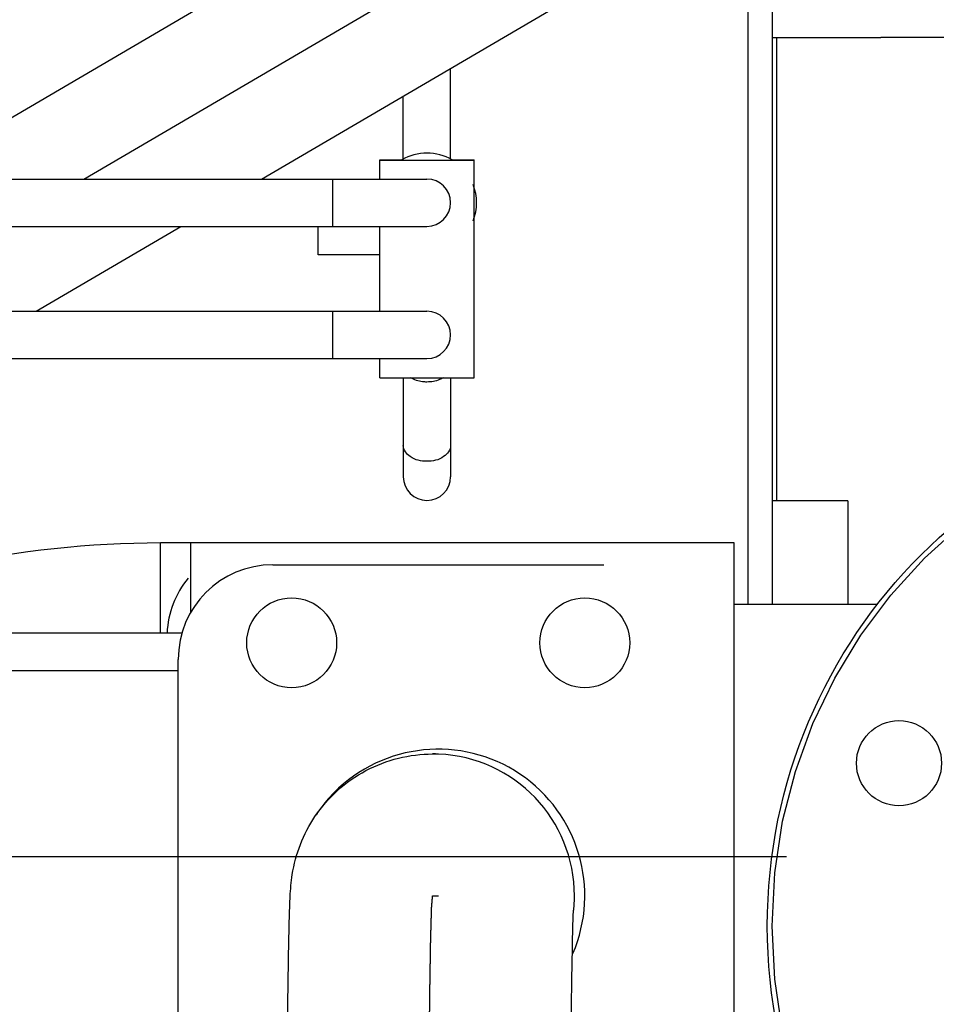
# Model space of a CAD drawing. Header units: millimetres. Extents: x 0 to 1189, y 0 to 841.
# Tile 116 of 136: x 1006.64 to 1014.4, y 603.52 to 611.85. Entities that reach past the tile are written whole.
import ezdxf

# ---------------------------------------------------------------- set-up
doc = ezdxf.new("R2010")
doc.units = ezdxf.units.MM
doc.header["$LTSCALE"] = 65.395
doc.linetypes.add('CENTER', pattern=[0.6, 0.375, -0.075, 0.075, -0.075])
doc.linetypes.add('PHANTOM', pattern=[0.8, 0.45, -0.05, 0.1, -0.05, 0.1, -0.05])
for name, color, linetype in [('0006_415900_61_SIMPLE_X_ABL420', 7, 'CONTINUOUS'), ('0006_415900_61_T49_SIMPLE_PBL422', 7, 'CONTINUOUS'), ('1907_060000_TLKGS_KGS_V_ABL337', 7, 'CONTINUOUS'), ('1907_061000_TLKGS_KGS_V_ABL338', 7, 'CONTINUOUS'), ('1907_153200_261214_ABL261', 7, 'CONTINUOUS'), ('1907_153200_55_ABL330', 7, 'CONTINUOUS'), ('1907_153200_55_T2_PBL398', 7, 'CONTINUOUS'), ('1907_153200_82_ABL333', 7, 'CONTINUOUS'), ('1907_153200_82_T1_PBL380', 7, 'CONTINUOUS'), ('1907_765000_04_SIMPLE_A_ABL406', 7, 'CONTINUOUS'), ('1907_842000_17_SIMPLE1_H_ABL355', 7, 'CONTINUOUS'), ('1907_842000_17_SIMPLE1_H_ABL933', 7, 'CONTINUOUS'), ('1907_842000_17_SIMPLE1_T1_H_PBL356', 7, 'CONTINUOUS'), ('1907_842000_17_SIMPLE1_T2_H_PBL934', 7, 'CONTINUOUS'), ('1997_000000_TLKGS_MARKETING_ABL300', 7, 'CONTINUOUS'), ('1997_030000_TLKGS_V_ABL301', 7, 'CONTINUOUS'), ('1997_100000_TLKGS_V_ABL302', 7, 'CONTINUOUS'), ('1997_111000_12_SIMPLE1_D_ABL349', 7, 'CONTINUOUS'), ('1997_111000_12_SIMPLE1_T1_D_PBL350', 7, 'CONTINUOUS'), ('1997_111200_08_SIMPLE1_A_ABL365', 7, 'CONTINUOUS'), ('1997_111200_08_SIMPLE1_T6_A_PBL384', 7, 'CONTINUOUS'), ('1997_111200_08_SIMPLE1_T9_A_PBL381', 7, 'CONTINUOUS'), ('1997_200000_TLKGS_V_ABL412', 7, 'CONTINUOUS'), ('1997_252000_06_SIMPLE1_T1_X_PBL414', 7, 'CONTINUOUS'), ('1997_252000_06_SIMPLE1_X_ABL413', 7, 'CONTINUOUS'), ('9M32C_GENSET_AUSBAUMASSE_ABL447', 7, 'CONTINUOUS'), ('9M32C_GENSET_GENERATOR_ABL307', 7, 'CONTINUOUS'), ('9M32C_GENSET_GENERATOR_T1_PBL308', 7, 'CONTINUOUS'), ('links_10_VBL258', 7, 'CONTINUOUS'), ('RICKMEIER_FZ7-6201_427626_TS80_PBL403', 7, 'CONTINUOUS')]:
    doc.layers.add(name, color=color, linetype=linetype)

# ---------------------------------------------------------------- blocks, each defined once
blk = doc.blocks.new('1907_153200_55_T2_PBL398', base_point=(988.8599, 597.2007))
at = {"layer": '1907_153200_55_T2_PBL398', "color": 7, "linetype": 'Continuous'}
for p, q in [((1005.6805, 610.502), (1010.9582, 613.5938)), ((1008.6875, 610.502), (1011.7265, 612.2823)), ((1006.7791, 609.384), (1008.0047, 610.102))]:
    blk.add_line(p, q, dxfattribs=at)
at = {"layer": '1907_153200_55_T2_PBL398', "color": 2, "linetype": 'CENTER'}
blk.add_line((1007.184, 610.502), (1011.3424, 612.9381), dxfattribs=at)
blk = doc.blocks.new('1907_153200_55_ABL330', base_point=(987.8245, 597.7751))
at = {"layer": '1907_153200_55_T2_PBL398'}
blk.add_blockref('1907_153200_55_T2_PBL398', (988.8599, 597.2007), dxfattribs=at)
blk = doc.blocks.new('1907_153200_82_T1_PBL380', base_point=(1010.1987, 591.94))
at = {"layer": '1907_153200_82_T1_PBL380', "color": 7, "linetype": 'Continuous'}
blk.add_line((1010.1341, 605.64), (1010.1832, 605.64), dxfattribs=at)
at = {"layer": '1907_153200_82_T1_PBL380', "color": 9, "linetype": 'Continuous'}
blk.add_line((1010.1832, 605.639), (1010.185, 605.6389), dxfattribs=at)
at = {"layer": '1907_153200_82_T1_PBL380', "color": 2, "linetype": 'CENTER'}
blk.add_line((1010.1341, 604.44), (1010.1832, 604.44), dxfattribs=at)
at = {"layer": '1907_153200_82_T1_PBL380', "color": 9, "linetype": 'Continuous'}
for centre, radius, start, end in [((1010.1341, 604.4399), 1.2001, 87.65599, 90.00004), ((1010.1341, 604.44), 1.2, 359.99902, 87.56647), ((1010.1332, 604.44), 1.2008, 354.23837, 359.99822)]:
    blk.add_arc(centre, radius, start, end, dxfattribs=at)
at = {"layer": '1907_153200_82_T1_PBL380', "color": 7, "linetype": 'Continuous'}
for points, knots in [([(1008.8915, 599.44), (1008.8915, 599.8282), (1008.8922, 600.5836), (1008.8955, 601.6648), (1008.9007, 602.6253), (1008.9077, 603.414), (1008.9147, 603.9454), (1008.922, 604.261), (1008.9279, 604.4436), (1008.9502, 604.733), (1009.1121, 605.1502), (1009.5464, 605.5423), (1009.9403, 605.64), (1010.1341, 605.64)], [0, 0, 0, 0, 0.169538, 0.329832, 0.472177, 0.588947, 0.674285, 0.704251, 0.726797, 0.754057, 0.830866, 0.915356, 1, 1, 1, 1]), ([(1011.2915, 599.44), (1011.2915, 600.0252), (1011.2931, 601.1203), (1011.299, 602.4209), (1011.3068, 603.2987), (1011.3123, 603.7797), (1011.3193, 604.1057), (1011.3227, 604.2693), (1011.326, 604.3197)], [0, 0, 0, 0, 0.359768, 0.673243, 0.799503, 0.899448, 0.968938, 1, 1, 1, 1])]:
    blk.add_open_spline(points, degree=3, knots=knots, dxfattribs=at)
at = {"layer": '1907_153200_82_T1_PBL380', "color": 2, "linetype": 'CENTER'}
blk.add_open_spline([(1010.0915, 599.44), (1010.0915, 599.5209), (1010.0916, 599.6423), (1010.0918, 599.8042), (1010.0919, 599.9256), (1010.092, 600.047), (1010.0921, 600.1481), (1010.0921, 600.2291), (1010.0922, 600.2797), (1010.0922, 600.3201), (1010.0922, 600.3505), (1010.0922, 600.3758), (1010.0923, 600.3935), (1010.0923, 600.4036), (1010.0923, 600.4113), (1010.0923, 600.4184), (1010.0923, 600.4282), (1010.0924, 600.4452), (1010.0924, 600.4696), (1010.0925, 600.4987), (1010.0926, 600.5377), (1010.0927, 600.5863), (1010.0929, 600.6642), (1010.0932, 600.7615), (1010.0935, 600.8783), (1010.0937, 600.9756), (1010.0939, 601.0534), (1010.0941, 601.1118), (1010.0942, 601.1702), (1010.0944, 601.2188), (1010.0945, 601.2578), (1010.0945, 601.2821), (1010.0946, 601.3016), (1010.0946, 601.3162), (1010.0946, 601.3283), (1010.0947, 601.3368), (1010.0947, 601.3417), (1010.0947, 601.3454), (1010.0947, 601.3487), (1010.0947, 601.3532), (1010.0948, 601.361), (1010.0948, 601.3723), (1010.0949, 601.3857), (1010.0949, 601.4037), (1010.095, 601.4261), (1010.0952, 601.462), (1010.0954, 601.5069), (1010.0957, 601.5607), (1010.0959, 601.6146), (1010.0962, 601.6864), (1010.0966, 601.7762), (1010.097, 601.8659), (1010.0974, 601.9377), (1010.0976, 601.9916), (1010.0979, 602.0454), (1010.0981, 602.0903), (1010.0982, 602.1262), (1010.0983, 602.1486), (1010.0984, 602.1666), (1010.0985, 602.18), (1010.0985, 602.1912), (1010.0986, 602.1991), (1010.0986, 602.2036), (1010.0986, 602.2071), (1010.0986, 602.2099), (1010.0986, 602.214), (1010.0987, 602.221), (1010.0988, 602.231), (1010.0988, 602.243), (1010.0989, 602.259), (1010.0991, 602.279), (1010.0993, 602.311), (1010.0996, 602.3511), (1010.0999, 602.3991), (1010.1003, 602.4471), (1010.1007, 602.5112), (1010.1013, 602.5912), (1010.1018, 602.6713), (1010.1023, 602.7354), (1010.1026, 602.7834), (1010.1029, 602.8234), (1010.1031, 602.8554), (1010.1033, 602.8795), (1010.1034, 602.9035), (1010.1036, 602.9235), (1010.1037, 602.9395), (1010.1038, 602.9495), (1010.1038, 602.9575), (1010.1039, 602.9635), (1010.1039, 602.9685), (1010.1039, 602.972), (1010.1039, 602.974), (1010.1039, 602.9756), (1010.104, 602.9767), (1010.104, 602.9784), (1010.104, 602.9812), (1010.104, 602.9852), (1010.1041, 602.99), (1010.1042, 602.9965), (1010.1043, 603.0046), (1010.1044, 603.0175), (1010.1046, 603.0336), (1010.1048, 603.053), (1010.105, 603.0723), (1010.1052, 603.0981), (1010.1056, 603.1304), (1010.106, 603.1691), (1010.1065, 603.2207), (1010.1072, 603.2852), (1010.1078, 603.3497), (1010.1084, 603.4014), (1010.1088, 603.4401), (1010.1091, 603.4723), (1010.1094, 603.4981), (1010.1096, 603.5175), (1010.1098, 603.5369), (1010.1099, 603.553), (1010.1101, 603.5659), (1010.1102, 603.574), (1010.1102, 603.5804), (1010.1103, 603.5852), (1010.1103, 603.5893), (1010.1103, 603.5921), (1010.1104, 603.5937), (1010.1104, 603.595), (1010.1104, 603.5958), (1010.1104, 603.597), (1010.1104, 603.5991), (1010.1105, 603.6021), (1010.1105, 603.6057), (1010.1106, 603.6105), (1010.1107, 603.6165), (1010.1109, 603.6261), (1010.1111, 603.6381), (1010.1113, 603.6526), (1010.1115, 603.667), (1010.1118, 603.6862), (1010.1122, 603.7102), (1010.1127, 603.739), (1010.1133, 603.7774), (1010.114, 603.8255), (1010.1148, 603.8735), (1010.1154, 603.9119), (1010.1159, 603.9408), (1010.1163, 603.9648), (1010.1166, 603.984), (1010.1168, 603.9984), (1010.117, 604.0128), (1010.1172, 604.0248), (1010.1174, 604.0344), (1010.1175, 604.0404), (1010.1175, 604.0452), (1010.1176, 604.0488), (1010.1176, 604.0518), (1010.1177, 604.054), (1010.1177, 604.0551), (1010.1177, 604.0561), (1010.1177, 604.0566), (1010.1177, 604.0574), (1010.1178, 604.0586), (1010.1178, 604.0605), (1010.1179, 604.0627), (1010.118, 604.0657), (1010.1181, 604.0694), (1010.1182, 604.0754), (1010.1185, 604.0828), (1010.1187, 604.0917), (1010.119, 604.1006), (1010.1193, 604.1125), (1010.1197, 604.1274), (1010.1202, 604.1452), (1010.1209, 604.169), (1010.1217, 604.1987), (1010.1225, 604.2284), (1010.1232, 604.2522), (1010.1237, 604.27), (1010.1241, 604.2849), (1010.1244, 604.2968), (1010.1247, 604.3057), (1010.1249, 604.3146), (1010.1251, 604.322), (1010.1253, 604.328), (1010.1254, 604.3317), (1010.1255, 604.3347), (1010.1255, 604.3369), (1010.1256, 604.3387), (1010.1256, 604.3401), (1010.1256, 604.3408), (1010.1257, 604.3415), (1010.1257, 604.3415), (1010.1257, 604.3418), (1010.1257, 604.3422), (1010.1258, 604.3429), (1010.1259, 604.3437), (1010.1259, 604.3447), (1010.1261, 604.346), (1010.1262, 604.348), (1010.1265, 604.3506), (1010.1267, 604.3537), (1010.127, 604.3568), (1010.1273, 604.3609), (1010.1278, 604.366), (1010.1283, 604.3722), (1010.129, 604.3804), (1010.1299, 604.3907), (1010.1309, 604.403), (1010.132, 604.4153), (1010.133, 604.4277), (1010.1337, 604.4359), (1010.1341, 604.44)], degree=3, knots=[0, 0, 0, 0, 0.03125, 0.046875, 0.0625, 0.078125, 0.09375, 0.101562, 0.109375, 0.113281, 0.117188, 0.121094, 0.123047, 0.124023, 0.125, 0.125977, 0.126953, 0.128906, 0.132812, 0.136719, 0.140625, 0.148438, 0.15625, 0.171875, 0.1875, 0.203125, 0.210938, 0.21875, 0.226562, 0.234375, 0.238281, 0.242188, 0.244141, 0.246094, 0.248047, 0.249023, 0.249512, 0.25, 0.250488, 0.250977, 0.251953, 0.253906, 0.255859, 0.257812, 0.261719, 0.265625, 0.273438, 0.28125, 0.289062, 0.296875, 0.3125, 0.328125, 0.335938, 0.34375, 0.351562, 0.359375, 0.363281, 0.367188, 0.369141, 0.371094, 0.373047, 0.374023, 0.374512, 0.375, 0.375488, 0.375977, 0.376953, 0.378906, 0.380859, 0.382812, 0.386719, 0.390625, 0.398438, 0.40625, 0.414062, 0.421875, 0.4375, 0.453125, 0.460938, 0.46875, 0.476562, 0.480469, 0.484375, 0.488281, 0.492188, 0.494141, 0.496094, 0.49707, 0.498047, 0.499023, 0.499512, 0.499756, 0.5, 0.500244, 0.500488, 0.500977, 0.501953, 0.50293, 0.503906, 0.505859, 0.507812, 0.511719, 0.515625, 0.519531, 0.523438, 0.53125, 0.539062, 0.546875, 0.5625, 0.578125, 0.585938, 0.59375, 0.601562, 0.605469, 0.609375, 0.613281, 0.617188, 0.619141, 0.621094, 0.62207, 0.623047, 0.624023, 0.624512, 0.624756, 0.625, 0.625244, 0.625488, 0.625977, 0.626953, 0.62793, 0.628906, 0.630859, 0.632812, 0.636719, 0.640625, 0.644531, 0.648438, 0.65625, 0.664062, 0.671875, 0.6875, 0.703125, 0.710938, 0.71875, 0.726562, 0.730469, 0.734375, 0.738281, 0.742188, 0.744141, 0.746094, 0.74707, 0.748047, 0.749023, 0.749512, 0.749756, 0.75, 0.750244, 0.750488, 0.750977, 0.751953, 0.75293, 0.753906, 0.755859, 0.757812, 0.761719, 0.765625, 0.769531, 0.773438, 0.78125, 0.789062, 0.796875, 0.8125, 0.828125, 0.835938, 0.84375, 0.851562, 0.855469, 0.859375, 0.863281, 0.867188, 0.869141, 0.871094, 0.87207, 0.873047, 0.874023, 0.874512, 0.874756, 0.875, 0.875244, 0.875488, 0.875977, 0.876953, 0.87793, 0.878906, 0.880859, 0.882812, 0.886719, 0.890625, 0.894531, 0.898438, 0.90625, 0.914062, 0.921875, 0.9375, 0.953125, 0.96875, 0.984375, 1, 1, 1, 1], dxfattribs=at)
blk = doc.blocks.new('RICKMEIER_FZ7-6201_427626_TS80_PBL403', base_point=(1010.0629, 604.44))
at = {"layer": 'RICKMEIER_FZ7-6201_427626_TS80_PBL403', "color": 7, "linetype": 'Continuous'}
for p, q in [((1008.7815, 607.24), (1011.5814, 607.24)), ((1007.9816, 602.44), (1007.9816, 606.44)), ((1008.8958, 601.64), (1008.7815, 601.64)), ((1011.5814, 601.64), (1011.2958, 601.64))]:
    blk.add_line(p, q, dxfattribs=at)
for centre in [(1008.9415, 606.58), (1011.4215, 606.58)]:
    blk.add_circle(centre, 0.38, dxfattribs=at)
for centre, radius, start, end in [((1008.7816, 606.44), 0.8, 90.00104, 180.00104), ((1010.1815, 604.4401), 1.2399, 336.76314, 135.41767), ((1010.1829, 604.4389), 1.2418, 135.42332, 143.87939), ((1010.181, 604.4404), 1.2394, 143.88476, 146.39871), ((1008.9415, 602.3), 0.38, 96.04933, 263.27323), ((1011.4218, 602.2975), 0.3824, 90.06093, 108.59763), ((1011.4214, 602.3), 0.38, 270.00188, 89.99812), ((1008.7816, 602.44), 0.8, 179.99896, 269.99896), ((1011.4219, 602.3026), 0.3826, 250.72285, 269.93257), ((1011.5906, 602.44), 0.8, 270.00018, 313.79502)]:
    blk.add_arc(centre, radius, start, end, dxfattribs=at)
blk = doc.blocks.new('1907_153200_82_ABL333', base_point=(1010.306, 592.34))
at = {"layer": '1907_153200_82_T1_PBL380'}
blk.add_blockref('1907_153200_82_T1_PBL380', (1010.1987, 591.94), dxfattribs=at)
at = {"layer": 'RICKMEIER_FZ7-6201_427626_TS80_PBL403'}
blk.add_blockref('RICKMEIER_FZ7-6201_427626_TS80_PBL403', (1010.0629, 604.44), dxfattribs=at)
blk = doc.blocks.new('1907_153200_261214_ABL261', base_point=(991.506, 613.93))
at = {"layer": '1907_153200_55_ABL330'}
blk.add_blockref('1907_153200_55_ABL330', (987.8245, 597.7751), dxfattribs=at)
at = {"layer": '1907_153200_82_ABL333'}
blk.add_blockref('1907_153200_82_ABL333', (1010.306, 592.34), dxfattribs=at)
blk = doc.blocks.new('1997_111000_12_SIMPLE1_T1_D_PBL350', base_point=(988.606, 620.48))
at = {"layer": '1997_111000_12_SIMPLE1_T1_D_PBL350', "color": 7, "linetype": 'Continuous'}
blk.add_line((1013.006, 613.4533), (1013.006, 606.904), dxfattribs=at)
blk = doc.blocks.new('1997_111000_12_SIMPLE1_D_ABL349', base_point=(988.606, 625.82))
at = {"layer": '1997_111000_12_SIMPLE1_T1_D_PBL350'}
blk.add_blockref('1997_111000_12_SIMPLE1_T1_D_PBL350', (988.606, 620.48), dxfattribs=at)
blk = doc.blocks.new('1997_111200_08_SIMPLE1_T9_A_PBL381', base_point=(1013.326, 600.38))
at = {"layer": '1997_111200_08_SIMPLE1_T9_A_PBL381', "color": 7, "linetype": 'Continuous'}
for p, q in [((1013.646, 607.78), (1013.006, 607.78)), ((1013.646, 607.78), (1013.646, 606.904)), ((1013.646, 601.464), (1013.646, 592.98)), ((1013.646, 592.98), (1013.006, 592.98))]:
    blk.add_line(p, q, dxfattribs=at)
at = {"layer": '1997_111200_08_SIMPLE1_T9_A_PBL381', "color": 9, "linetype": 'Continuous'}
blk.add_line((1013.646, 597.18), (1013.006, 597.18), dxfattribs=at)
blk = doc.blocks.new('1997_111200_08_SIMPLE1_T6_A_PBL384', base_point=(1015.206, 602.44))
at = {"layer": '1997_111200_08_SIMPLE1_T6_A_PBL384', "color": 7, "linetype": 'Continuous'}
blk.add_line((1013.046, 607.78), (1013.046, 611.7), dxfattribs=at)
blk = doc.blocks.new('1997_111200_08_SIMPLE1_A_ABL365', base_point=(982.386, 624.38))
at = {"layer": '1997_111200_08_SIMPLE1_T6_A_PBL384'}
blk.add_blockref('1997_111200_08_SIMPLE1_T6_A_PBL384', (1015.206, 602.44), dxfattribs=at)
at = {"layer": '1997_111200_08_SIMPLE1_T9_A_PBL381'}
blk.add_blockref('1997_111200_08_SIMPLE1_T9_A_PBL381', (1013.326, 600.38), dxfattribs=at)
blk = doc.blocks.new('1997_100000_TLKGS_V_ABL302', base_point=(983.506, 617.4642))
at = {"layer": '1997_111000_12_SIMPLE1_D_ABL349'}
blk.add_blockref('1997_111000_12_SIMPLE1_D_ABL349', (988.606, 625.82), dxfattribs=at)
at = {"layer": '1997_111200_08_SIMPLE1_A_ABL365'}
blk.add_blockref('1997_111200_08_SIMPLE1_A_ABL365', (982.386, 624.38), dxfattribs=at)
blk = doc.blocks.new('1997_252000_06_SIMPLE1_T1_X_PBL414', base_point=(988.7205, 604.9802))
at = {"layer": '1997_252000_06_SIMPLE1_T1_X_PBL414', "color": 7, "linetype": 'Continuous'}
blk.add_line((1012.802, 613.1861), (1012.802, 606.904), dxfattribs=at)
blk = doc.blocks.new('1997_252000_06_SIMPLE1_X_ABL413', base_point=(988.7205, 604.9802))
at = {"layer": '1997_252000_06_SIMPLE1_T1_X_PBL414'}
blk.add_blockref('1997_252000_06_SIMPLE1_T1_X_PBL414', (988.7205, 604.9802), dxfattribs=at)
blk = doc.blocks.new('1997_200000_TLKGS_V_ABL412', base_point=(988.7205, 625.6321))
at = {"layer": '1997_252000_06_SIMPLE1_X_ABL413'}
blk.add_blockref('1997_252000_06_SIMPLE1_X_ABL413', (988.7205, 604.9802), dxfattribs=at)
blk = doc.blocks.new('1997_030000_TLKGS_V_ABL301', base_point=(991.006, 633.805))
at = {"layer": '1997_100000_TLKGS_V_ABL302'}
blk.add_blockref('1997_100000_TLKGS_V_ABL302', (983.506, 617.4642), dxfattribs=at)
at = {"layer": '1997_200000_TLKGS_V_ABL412'}
blk.add_blockref('1997_200000_TLKGS_V_ABL412', (988.7205, 625.6321), dxfattribs=at)
blk = doc.blocks.new('1907_842000_17_SIMPLE1_T1_H_PBL356', base_point=(1010.4699, 599.9348))
at = {"layer": '1907_842000_17_SIMPLE1_T1_H_PBL356', "color": 7, "linetype": 'Continuous'}
for p, q in [((1010.286, 610.6697), (1010.286, 611.4384)), ((1009.886, 610.6697), (1009.886, 611.2041)), ((1009.686, 610.664), (1009.8768, 610.664)), ((1009.686, 610.502), (1009.686, 610.664)), ((1009.686, 610.662), (1010.486, 610.662)), ((1010.2951, 610.664), (1010.486, 610.664)), ((1010.486, 608.822), (1010.486, 610.664)), ((1002.146, 610.502), (1010.086, 610.502)), ((1002.146, 610.102), (1010.086, 610.102)), ((1009.166, 609.86), (1009.166, 610.102)), ((1009.686, 609.384), (1009.686, 610.102)), ((1009.686, 609.86), (1009.166, 609.86)), ((1003.546, 609.384), (1010.086, 609.384)), ((1003.546, 608.984), (1010.086, 608.984)), ((1009.686, 608.822), (1009.686, 608.984)), ((1009.686, 608.822), (1010.486, 608.822)), ((1009.886, 608.822), (1009.886, 607.984)), ((1010.286, 608.822), (1010.286, 607.984)), ((1012.686, 607.424), (1007.8322, 607.424)), ((1008.086, 607.424), (1008.086, 606.8333)), ((1012.686, 601.864), (1012.686, 607.424)), ((1013.8973, 606.904), (1012.686, 606.904)), ((1006.426, 606.664), (1008.0158, 606.664)), ((1007.9816, 606.344), (1001.886, 606.344))]:
    blk.add_line(p, q, dxfattribs=at)
at = {"layer": '1907_842000_17_SIMPLE1_T1_H_PBL356', "color": 9, "linetype": 'Continuous'}
for p, q in [((1009.286, 610.502), (1009.286, 610.102)), ((1009.286, 609.384), (1009.286, 608.984)), ((1007.8322, 606.664), (1007.8322, 607.424))]:
    blk.add_line(p, q, dxfattribs=at)
at = {"layer": '1907_842000_17_SIMPLE1_T1_H_PBL356', "color": 7, "linetype": 'Continuous'}
blk.add_circle((1017.406, 604.184), 4.44, dxfattribs=at)
for centre, radius, start, end in [((1010.086, 610.302), 0.42, 59.50586, 120.49414), ((1010.086, 610.302), 0.2, 270, 90), ((1010.086, 610.302), 0.42, 338.58941, 21.41059), ((1010.086, 609.184), 0.2, 270, 90), ((1010.086, 607.984), 0.2, 180, 360), ((1007.8322, 598.984), 8.44, 90, 114.47398), ((1008.686, 606.624), 0.8, 140.98879, 177.27611)]:
    blk.add_arc(centre, radius, start, end, dxfattribs=at)
at = {"layer": '1907_842000_17_SIMPLE1_T1_H_PBL356', "color": 9, "linetype": 'Continuous'}
for points, knots in [([(1010.086, 608.7854), (1010.0734, 608.7854), (1010.026, 608.7883), (1009.9787, 608.803), (1009.949, 608.8216)], [0, 0, 0, 0, 0.263337, 1, 1, 1, 1]), ([(1010.2229, 608.8216), (1010.2134, 608.8157), (1010.171, 608.7939), (1010.1224, 608.7854), (1010.086, 608.7854)], [0, 0, 0, 0, 0.234859, 1, 1, 1, 1]), ([(1010.086, 608.115), (1010.037, 608.115), (1009.9481, 608.1311), (1009.886, 608.2117), (1009.886, 608.2488)], [0, 0, 0, 0, 0.568748, 1, 1, 1, 1]), ([(1010.286, 608.2488), (1010.286, 608.2117), (1010.2238, 608.1311), (1010.1349, 608.115), (1010.086, 608.115)], [0, 0, 0, 0, 0.431252, 1, 1, 1, 1])]:
    blk.add_open_spline(points, degree=3, knots=knots, dxfattribs=at)
blk = doc.blocks.new('1907_842000_17_SIMPLE1_H_ABL355', base_point=(1010.4699, 599.9348))
at = {"layer": '1907_842000_17_SIMPLE1_T1_H_PBL356'}
blk.add_blockref('1907_842000_17_SIMPLE1_T1_H_PBL356', (1010.4699, 599.9348), dxfattribs=at)
blk = doc.blocks.new('0006_415900_61_T49_SIMPLE_PBL422', base_point=(1022.656, 620.5))
at = {"layer": '0006_415900_61_T49_SIMPLE_PBL422', "color": 7, "linetype": 'Continuous'}
for p in [(1013.006, 611.7), (1016.526, 611.7)]:
    blk.add_line(p, (1013.926, 611.7), dxfattribs=at)
blk = doc.blocks.new('0006_415900_61_SIMPLE_X_ABL420', base_point=(1022.656, 622.4003))
at = {"layer": '0006_415900_61_T49_SIMPLE_PBL422'}
blk.add_blockref('0006_415900_61_T49_SIMPLE_PBL422', (1022.656, 620.5), dxfattribs=at)
blk = doc.blocks.new('1907_765000_04_SIMPLE_A_ABL406', base_point=(1022.656, 619.4698))
at = {"layer": '0006_415900_61_SIMPLE_X_ABL420'}
blk.add_blockref('0006_415900_61_SIMPLE_X_ABL420', (1022.656, 622.4003), dxfattribs=at)
blk = doc.blocks.new('1907_061000_TLKGS_KGS_V_ABL338', base_point=(995.736, 629.03))
at = {"layer": '1907_765000_04_SIMPLE_A_ABL406'}
blk.add_blockref('1907_765000_04_SIMPLE_A_ABL406', (1022.656, 619.4698), dxfattribs=at)
at = {"layer": '1907_842000_17_SIMPLE1_H_ABL355'}
blk.add_blockref('1907_842000_17_SIMPLE1_H_ABL355', (1010.4699, 599.9348), dxfattribs=at)
blk = doc.blocks.new('1907_060000_TLKGS_KGS_V_ABL337', base_point=(994.756, 653.9442))
at = {"layer": '1907_061000_TLKGS_KGS_V_ABL338'}
blk.add_blockref('1907_061000_TLKGS_KGS_V_ABL338', (995.736, 629.03), dxfattribs=at)
blk = doc.blocks.new('1997_000000_TLKGS_MARKETING_ABL300', base_point=(991.006, 643.1842))
at = {"layer": '1907_060000_TLKGS_KGS_V_ABL337'}
blk.add_blockref('1907_060000_TLKGS_KGS_V_ABL337', (994.756, 653.9442), dxfattribs=at)
at = {"layer": '1997_030000_TLKGS_V_ABL301'}
blk.add_blockref('1997_030000_TLKGS_V_ABL301', (991.006, 633.805), dxfattribs=at)
blk = doc.blocks.new('9M32C_GENSET_GENERATOR_T1_PBL308', base_point=(986.8497, 625.4191))
at = {"layer": '9M32C_GENSET_GENERATOR_T1_PBL308', "color": 2, "linetype": 'CENTER'}
blk.add_line((988.606, 604.7725), (1037.1204, 604.7725), dxfattribs=at)
blk = doc.blocks.new('9M32C_GENSET_GENERATOR_ABL307', base_point=(986.8497, 625.4191))
at = {"layer": '9M32C_GENSET_GENERATOR_T1_PBL308'}
blk.add_blockref('9M32C_GENSET_GENERATOR_T1_PBL308', (986.8497, 625.4191), dxfattribs=at)
blk = doc.blocks.new('1907_842000_17_SIMPLE1_T2_H_PBL934', base_point=(1017.406, 604.184))
at = {"layer": '1907_842000_17_SIMPLE1_T2_H_PBL934', "color": 8, "linetype": 'PHANTOM'}
for centre, radius in [((1017.406, 604.184), 4.4), ((1014.08, 605.5617), 0.36)]:
    blk.add_circle(centre, radius, dxfattribs=at)
blk = doc.blocks.new('1907_842000_17_SIMPLE1_H_ABL933', base_point=(1017.406, 604.184))
at = {"layer": '1907_842000_17_SIMPLE1_T2_H_PBL934'}
blk.add_blockref('1907_842000_17_SIMPLE1_T2_H_PBL934', (1017.406, 604.184), dxfattribs=at)
blk = doc.blocks.new('9M32C_GENSET_AUSBAUMASSE_ABL447', base_point=(1030.4801, 616.31))
at = {"layer": '1907_842000_17_SIMPLE1_H_ABL933'}
blk.add_blockref('1907_842000_17_SIMPLE1_H_ABL933', (1017.406, 604.184), dxfattribs=at)
blk = doc.blocks.new('LINKS_10_VBL258', base_point=(991.3239, 626.4078))
at = {"layer": '1907_153200_261214_ABL261'}
blk.add_blockref('1907_153200_261214_ABL261', (991.506, 613.93), dxfattribs=at)
at = {"layer": '1997_000000_TLKGS_MARKETING_ABL300'}
blk.add_blockref('1997_000000_TLKGS_MARKETING_ABL300', (991.006, 643.1842), dxfattribs=at)
at = {"layer": '9M32C_GENSET_AUSBAUMASSE_ABL447'}
blk.add_blockref('9M32C_GENSET_AUSBAUMASSE_ABL447', (1030.4801, 616.31), dxfattribs=at)
at = {"layer": '9M32C_GENSET_GENERATOR_ABL307'}
blk.add_blockref('9M32C_GENSET_GENERATOR_ABL307', (986.8497, 625.4191), dxfattribs=at)

msp = doc.modelspace()

# ---------------------------------------------------------------- block references
at = {"layer": 'links_10_VBL258'}
msp.add_blockref('LINKS_10_VBL258', (991.32386, 626.40783), dxfattribs=at)

doc.saveas('drawing.dxf')
